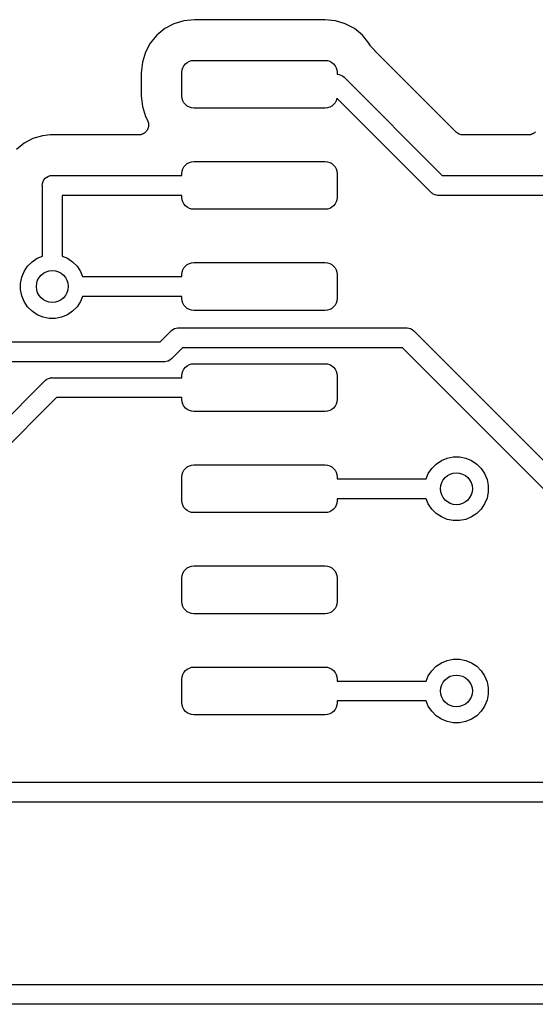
# Model space of a CAD drawing. Extents: x 4.65 to 8.46, y -5.31 to -3.29.
# Tile 16 of 47: x 5.73 to 5.99, y -4.4 to -3.92. Entities that reach past the tile are written whole.
import ezdxf

# ---------------------------------------------------------------- set-up
doc = ezdxf.new("R2010")
doc.units = 0
doc.header["$MEASUREMENT"] = 0
doc.layers.add('BLACK', color=7, linetype='CONTINUOUS')

msp = doc.modelspace()

# ---------------------------------------------------------------- linework, layer by layer
at = {"layer": 'BLACK', "linetype": 'CONTINUOUS'}
for p, q in [((5.81501, -3.91859), (5.81013, -3.92007)), ((5.82032, -3.91807), (5.81501, -3.91859)), ((5.88479, -3.91807), (5.82032, -3.91807)), ((5.89011, -3.91859), (5.88479, -3.91807)), ((5.89499, -3.92007), (5.89011, -3.91859)), ((5.80563, -3.92247), (5.80169, -3.92571)), ((5.81013, -3.92007), (5.80563, -3.92247)), ((5.89949, -3.92247), (5.89499, -3.92007)), ((5.90343, -3.92571), (5.89949, -3.92247)), ((5.80169, -3.92571), (5.79846, -3.92965)), ((5.90666, -3.92965), (5.90343, -3.92571)), ((5.79846, -3.92965), (5.79606, -3.93414)), ((5.90715, -3.93057), (5.90666, -3.92965)), ((5.9074, -3.93095), (5.90715, -3.93057)), ((5.90765, -3.93133), (5.9074, -3.93095)), ((5.90768, -3.93136), (5.90765, -3.93133)), ((5.90769, -3.93138), (5.90768, -3.93136)), ((5.90802, -3.9317), (5.90769, -3.93138)), ((5.90834, -3.93203), (5.90802, -3.9317)), ((5.90838, -3.93207), (5.90834, -3.93203)), ((5.90839, -3.93208), (5.90838, -3.93207)), ((5.90838, -3.93207), (5.90838, -3.93207)), ((5.90838, -3.93207), (5.90838, -3.93207)), ((5.90865, -3.93229), (5.90839, -3.93208)), ((5.90928, -3.93305), (5.90865, -3.93229)), ((5.90943, -3.9332), (5.90928, -3.93305)), ((5.90956, -3.93337), (5.90943, -3.9332)), ((5.90961, -3.93342), (5.90956, -3.93337)), ((5.91791, -3.94172), (5.90961, -3.93342)), ((5.79606, -3.93414), (5.79458, -3.93902)), ((5.81782, -3.93864), (5.81893, -3.9383)), ((5.81893, -3.9383), (5.82008, -3.93819)), ((5.82008, -3.93819), (5.88504, -3.93819)), ((5.88504, -3.93819), (5.88619, -3.9383)), ((5.88619, -3.9383), (5.8873, -3.93864)), ((5.79458, -3.93902), (5.79405, -3.94434)), ((5.81417, -3.94409), (5.81429, -3.94294)), ((5.81429, -3.94294), (5.81462, -3.94183)), ((5.81462, -3.94183), (5.81517, -3.94081)), ((5.81517, -3.94081), (5.8159, -3.93992)), ((5.8159, -3.93992), (5.8168, -3.93918)), ((5.8168, -3.93918), (5.81782, -3.93864)), ((5.8873, -3.93864), (5.88832, -3.93918)), ((5.88832, -3.93918), (5.88922, -3.93992)), ((5.88922, -3.93992), (5.88995, -3.94081)), ((5.88995, -3.94081), (5.8905, -3.94183)), ((5.8905, -3.94183), (5.89083, -3.94294)), ((5.89083, -3.94294), (5.89094, -3.94409)), ((5.9498, -3.97361), (5.91791, -3.94172)), ((5.91791, -3.94172), (5.91791, -3.94172)), ((5.79405, -3.94434), (5.79405, -3.95566)), ((5.81417, -3.95591), (5.81417, -3.94409)), ((5.89094, -3.94409), (5.89094, -3.94505)), ((5.89094, -3.94505), (5.89119, -3.94508)), ((5.89119, -3.94508), (5.89119, -3.94508)), ((5.89119, -3.94508), (5.89191, -3.94515)), ((5.89191, -3.94515), (5.89284, -3.94543)), ((5.89284, -3.94543), (5.89369, -3.94589)), ((5.89369, -3.94589), (5.89444, -3.9465)), ((5.89444, -3.9465), (5.8946, -3.94669)), ((5.8946, -3.94669), (5.94298, -3.99508)), ((5.79405, -3.95566), (5.79458, -3.96098)), ((5.81429, -3.95706), (5.81417, -3.95591)), ((5.81462, -3.95817), (5.81429, -3.95706)), ((5.89083, -3.95706), (5.8905, -3.95817)), ((5.89085, -3.95687), (5.89083, -3.95706)), ((5.93729, -4.00331), (5.89085, -3.95687)), ((5.79458, -3.96098), (5.79606, -3.96586)), ((5.81517, -3.95919), (5.81462, -3.95817)), ((5.8159, -3.96008), (5.81517, -3.95919)), ((5.8168, -3.96082), (5.8159, -3.96008)), ((5.81782, -3.96136), (5.8168, -3.96082)), ((5.81893, -3.9617), (5.81782, -3.96136)), ((5.82008, -3.96181), (5.81893, -3.9617)), ((5.88504, -3.96181), (5.82008, -3.96181)), ((5.88619, -3.9617), (5.88504, -3.96181)), ((5.8873, -3.96136), (5.88619, -3.9617)), ((5.88832, -3.96082), (5.8873, -3.96136)), ((5.88922, -3.96008), (5.88832, -3.96082)), ((5.88995, -3.95919), (5.88922, -3.96008)), ((5.8905, -3.95817), (5.88995, -3.95919)), ((5.79606, -3.96586), (5.79705, -3.96772)), ((5.79705, -3.96772), (5.79709, -3.96778)), ((5.79709, -3.96778), (5.79717, -3.968)), ((5.7969, -3.97267), (5.79679, -3.97287)), ((5.79703, -3.97248), (5.7969, -3.97267)), ((5.79713, -3.97224), (5.79703, -3.97248)), ((5.79725, -3.97202), (5.79713, -3.97224)), ((5.79717, -3.968), (5.79728, -3.96821)), ((5.79732, -3.97179), (5.79725, -3.97202)), ((5.79728, -3.96821), (5.79735, -3.96845)), ((5.79741, -3.97158), (5.79732, -3.97179)), ((5.79735, -3.96845), (5.79745, -3.96869)), ((5.79747, -3.97133), (5.79741, -3.97158)), ((5.79745, -3.96869), (5.79749, -3.96892)), ((5.79754, -3.97108), (5.79747, -3.97133)), ((5.79749, -3.96892), (5.79755, -3.96914)), ((5.79757, -3.97085), (5.79754, -3.97108)), ((5.79755, -3.96914), (5.79758, -3.9694)), ((5.79761, -3.97063), (5.79757, -3.97085)), ((5.79758, -3.9694), (5.79762, -3.96965)), ((5.79762, -3.97037), (5.79761, -3.97063)), ((5.79762, -3.96965), (5.79762, -3.96988)), ((5.79762, -3.96988), (5.79764, -3.97011)), ((5.79764, -3.97011), (5.79762, -3.97037)), ((5.74042, -3.97686), (5.73609, -3.97918)), ((5.74511, -3.97544), (5.74042, -3.97686)), ((5.74902, -3.97505), (5.74511, -3.97544)), ((5.75, -3.97496), (5.74902, -3.97505)), ((5.75098, -3.97505), (5.75, -3.97496)), ((5.75119, -3.97505), (5.75098, -3.97505)), ((5.7514, -3.97508), (5.75119, -3.97505)), ((5.75147, -3.97508), (5.7514, -3.97508)), ((5.79264, -3.97508), (5.75147, -3.97508)), ((5.79287, -3.97506), (5.79264, -3.97508)), ((5.79311, -3.97506), (5.79287, -3.97506)), ((5.79336, -3.97501), (5.79311, -3.97506)), ((5.79361, -3.97498), (5.79336, -3.97501)), ((5.79384, -3.97492), (5.79361, -3.97498)), ((5.79407, -3.97487), (5.79384, -3.97492)), ((5.7943, -3.97478), (5.79407, -3.97487)), ((5.79455, -3.9747), (5.7943, -3.97478)), ((5.79475, -3.97459), (5.79455, -3.9747)), ((5.79497, -3.9745), (5.79475, -3.97459)), ((5.79518, -3.97436), (5.79497, -3.9745)), ((5.79541, -3.97424), (5.79518, -3.97436)), ((5.79559, -3.9741), (5.79541, -3.97424)), ((5.79578, -3.97397), (5.79559, -3.9741)), ((5.79597, -3.97379), (5.79578, -3.97397)), ((5.79617, -3.97363), (5.79597, -3.97379)), ((5.79631, -3.97345), (5.79617, -3.97363)), ((5.79648, -3.97328), (5.79631, -3.97345)), ((5.79662, -3.97307), (5.79648, -3.97328)), ((5.79679, -3.97287), (5.79662, -3.97307)), ((5.95016, -3.97391), (5.9498, -3.97361)), ((5.95051, -3.9742), (5.95016, -3.97391)), ((5.95054, -3.97422), (5.95051, -3.9742)), ((5.95056, -3.97423), (5.95054, -3.97422)), ((5.95096, -3.97445), (5.95056, -3.97423)), ((5.95137, -3.97467), (5.95096, -3.97445)), ((5.95139, -3.97468), (5.95137, -3.97467)), ((5.95142, -3.97469), (5.95139, -3.97468)), ((5.95186, -3.97483), (5.95142, -3.97469)), ((5.9523, -3.97497), (5.95186, -3.97483)), ((5.95233, -3.97497), (5.9523, -3.97497)), ((5.95235, -3.97498), (5.95233, -3.97497)), ((5.95281, -3.97503), (5.95235, -3.97498)), ((5.95327, -3.97508), (5.95281, -3.97503)), ((5.95332, -3.97508), (5.95327, -3.97508)), ((5.95334, -3.97508), (5.95332, -3.97508)), ((5.95332, -3.97508), (5.95332, -3.97508)), ((5.95332, -3.97508), (5.95332, -3.97508)), ((5.98544, -3.97508), (5.95334, -3.97508)), ((5.98567, -3.97506), (5.98544, -3.97508)), ((5.9859, -3.97506), (5.98567, -3.97506)), ((5.98615, -3.97501), (5.9859, -3.97506)), ((5.98641, -3.97498), (5.98615, -3.97501)), ((5.98663, -3.97492), (5.98641, -3.97498)), ((5.98686, -3.97487), (5.98663, -3.97492)), ((5.9871, -3.97478), (5.98686, -3.97487)), ((5.98734, -3.9747), (5.9871, -3.97478)), ((5.98755, -3.97459), (5.98734, -3.9747)), ((5.98776, -3.97451), (5.98755, -3.97459)), ((5.98798, -3.97436), (5.98776, -3.97451)), ((5.98821, -3.97424), (5.98798, -3.97436)), ((5.98838, -3.9741), (5.98821, -3.97424)), ((5.98858, -3.97397), (5.98838, -3.9741)), ((5.98876, -3.97379), (5.98858, -3.97397)), ((5.98896, -3.97363), (5.98876, -3.97379)), ((5.98911, -3.97345), (5.98896, -3.97363)), ((5.73609, -3.97918), (5.73229, -3.98229)), ((5.81429, -3.99294), (5.81462, -3.99183)), ((5.81462, -3.99183), (5.81517, -3.99081)), ((5.81517, -3.99081), (5.8159, -3.98992)), ((5.8159, -3.98992), (5.8168, -3.98918)), ((5.8168, -3.98918), (5.81782, -3.98864)), ((5.81782, -3.98864), (5.81893, -3.9883)), ((5.81893, -3.9883), (5.82008, -3.98819)), ((5.82008, -3.98819), (5.88504, -3.98819)), ((5.88504, -3.98819), (5.88619, -3.9883)), ((5.88619, -3.9883), (5.8873, -3.98864)), ((5.8873, -3.98864), (5.88832, -3.98918)), ((5.88832, -3.98918), (5.88922, -3.98992)), ((5.88922, -3.98992), (5.88995, -3.99081)), ((5.88995, -3.99081), (5.8905, -3.99183)), ((5.8905, -3.99183), (5.89083, -3.99294)), ((5.74589, -3.99725), (5.7465, -3.9965)), ((5.7465, -3.9965), (5.74725, -3.99589)), ((5.74725, -3.99589), (5.74811, -3.99543)), ((5.74811, -3.99543), (5.74904, -3.99515)), ((5.74904, -3.99515), (5.74976, -3.99508)), ((5.74976, -3.99508), (5.75, -3.99505)), ((5.75, -3.99505), (5.75024, -3.99508)), ((5.75024, -3.99508), (5.81417, -3.99508)), ((5.81417, -3.99409), (5.81429, -3.99294)), ((5.81417, -3.99508), (5.81417, -3.99409)), ((5.89083, -3.99294), (5.89094, -3.99409)), ((5.89094, -3.99409), (5.89094, -4.00591)), ((5.94298, -3.99508), (6.00906, -3.99508)), ((5.74505, -4), (5.74515, -3.99904)), ((5.74508, -4.00024), (5.74505, -4)), ((5.74508, -4.03499), (5.74508, -4.00024)), ((5.74515, -3.99904), (5.74543, -3.99811)), ((5.74543, -3.99811), (5.74589, -3.99725)), ((5.81417, -4.00492), (5.75492, -4.00492)), ((5.75492, -4.00492), (5.75492, -4.03499)), ((5.81417, -4.00591), (5.81417, -4.00492)), ((5.81429, -4.00706), (5.81417, -4.00591)), ((5.89094, -4.00591), (5.89083, -4.00706)), ((5.93745, -4.0035), (5.93729, -4.00331)), ((5.93764, -4.00365), (5.93745, -4.0035)), ((5.93794, -4.0039), (5.93764, -4.00365)), ((5.93764, -4.00365), (5.93764, -4.00365)), ((5.9382, -4.00411), (5.93794, -4.0039)), ((5.93905, -4.00457), (5.9382, -4.00411)), ((5.93998, -4.00485), (5.93905, -4.00457)), ((5.9407, -4.00492), (5.93998, -4.00485)), ((5.94094, -4.00495), (5.9407, -4.00492)), ((5.9407, -4.00492), (5.9407, -4.00492)), ((5.94119, -4.00492), (5.94094, -4.00495)), ((6.00906, -4.00492), (5.94119, -4.00492)), ((5.81462, -4.00817), (5.81429, -4.00706)), ((5.81517, -4.00919), (5.81462, -4.00817)), ((5.8159, -4.01008), (5.81517, -4.00919)), ((5.8168, -4.01082), (5.8159, -4.01008)), ((5.81782, -4.01136), (5.8168, -4.01082)), ((5.81893, -4.0117), (5.81782, -4.01136)), ((5.8873, -4.01136), (5.88619, -4.0117)), ((5.88832, -4.01082), (5.8873, -4.01136)), ((5.88922, -4.01008), (5.88832, -4.01082)), ((5.88995, -4.00919), (5.88922, -4.01008)), ((5.8905, -4.00817), (5.88995, -4.00919)), ((5.89083, -4.00706), (5.8905, -4.00817)), ((5.82008, -4.01181), (5.81893, -4.0117)), ((5.88504, -4.01181), (5.82008, -4.01181)), ((5.88619, -4.0117), (5.88504, -4.01181)), ((5.74254, -4.03604), (5.74508, -4.03499)), ((5.75492, -4.03499), (5.75746, -4.03604)), ((5.73604, -4.04254), (5.73777, -4.03996)), ((5.73777, -4.03996), (5.73996, -4.03777)), ((5.73996, -4.03777), (5.74254, -4.03604)), ((5.75746, -4.03604), (5.76004, -4.03777)), ((5.76004, -4.03777), (5.76223, -4.03996)), ((5.76223, -4.03996), (5.76396, -4.04254)), ((5.81462, -4.04183), (5.81517, -4.04081)), ((5.81517, -4.04081), (5.8159, -4.03992)), ((5.8159, -4.03992), (5.8168, -4.03918)), ((5.8168, -4.03918), (5.81782, -4.03864)), ((5.81782, -4.03864), (5.81893, -4.0383)), ((5.81893, -4.0383), (5.82008, -4.03819)), ((5.82008, -4.03819), (5.88504, -4.03819)), ((5.88504, -4.03819), (5.88619, -4.0383)), ((5.88619, -4.0383), (5.8873, -4.03864)), ((5.8873, -4.03864), (5.88832, -4.03918)), ((5.88832, -4.03918), (5.88922, -4.03992)), ((5.88922, -4.03992), (5.88995, -4.04081)), ((5.88995, -4.04081), (5.8905, -4.04183)), ((5.73425, -4.04845), (5.73486, -4.04541)), ((5.73486, -4.04541), (5.73604, -4.04254)), ((5.76396, -4.04254), (5.76501, -4.04508)), ((5.76501, -4.04508), (5.81417, -4.04508)), ((5.81417, -4.04409), (5.81429, -4.04294)), ((5.81417, -4.04508), (5.81417, -4.04409)), ((5.81429, -4.04294), (5.81462, -4.04183)), ((5.8905, -4.04183), (5.89083, -4.04294)), ((5.89083, -4.04294), (5.89094, -4.04409)), ((5.89094, -4.04409), (5.89094, -4.05591)), ((5.73425, -4.05155), (5.73425, -4.04845)), ((5.73486, -4.05459), (5.73425, -4.05155)), ((5.73604, -4.05746), (5.73486, -4.05459)), ((5.76501, -4.05492), (5.76396, -4.05746)), ((5.81417, -4.05492), (5.76501, -4.05492)), ((5.81417, -4.05591), (5.81417, -4.05492)), ((5.73777, -4.06004), (5.73604, -4.05746)), ((5.73996, -4.06223), (5.73777, -4.06004)), ((5.76223, -4.06004), (5.76004, -4.06223)), ((5.76396, -4.05746), (5.76223, -4.06004)), ((5.81429, -4.05706), (5.81417, -4.05591)), ((5.81462, -4.05817), (5.81429, -4.05706)), ((5.81517, -4.05919), (5.81462, -4.05817)), ((5.8159, -4.06008), (5.81517, -4.05919)), ((5.8168, -4.06082), (5.8159, -4.06008)), ((5.88922, -4.06008), (5.88832, -4.06082)), ((5.88995, -4.05919), (5.88922, -4.06008)), ((5.8905, -4.05817), (5.88995, -4.05919)), ((5.89083, -4.05706), (5.8905, -4.05817)), ((5.89094, -4.05591), (5.89083, -4.05706)), ((5.74254, -4.06396), (5.73996, -4.06223)), ((5.74541, -4.06514), (5.74254, -4.06396)), ((5.74845, -4.06575), (5.74541, -4.06514)), ((5.75459, -4.06514), (5.75155, -4.06575)), ((5.75746, -4.06396), (5.75459, -4.06514)), ((5.76004, -4.06223), (5.75746, -4.06396)), ((5.81782, -4.06136), (5.8168, -4.06082)), ((5.81893, -4.0617), (5.81782, -4.06136)), ((5.82008, -4.06181), (5.81893, -4.0617)), ((5.88504, -4.06181), (5.82008, -4.06181)), ((5.88619, -4.0617), (5.88504, -4.06181)), ((5.8873, -4.06136), (5.88619, -4.0617)), ((5.88832, -4.06082), (5.8873, -4.06136)), ((5.75155, -4.06575), (5.74845, -4.06575)), ((5.8034, -4.07736), (5.80868, -4.07208)), ((5.80868, -4.07208), (5.80884, -4.0719)), ((5.80884, -4.0719), (5.80902, -4.07174)), ((5.80902, -4.07174), (5.80959, -4.07128)), ((5.80902, -4.07174), (5.80902, -4.07174)), ((5.80959, -4.07128), (5.80958, -4.07128)), ((5.80958, -4.07128), (5.80959, -4.07128)), ((5.80959, -4.07128), (5.81044, -4.07082)), ((5.81044, -4.07082), (5.81137, -4.07054)), ((5.81137, -4.07054), (5.81209, -4.07047)), ((5.81209, -4.07047), (5.81233, -4.07045)), ((5.81209, -4.07047), (5.81209, -4.07047)), ((5.81233, -4.07045), (5.81257, -4.07047)), ((5.81257, -4.07047), (5.92515, -4.07047)), ((5.92515, -4.07047), (5.92539, -4.07045)), ((5.92539, -4.07045), (5.92563, -4.07047)), ((5.92563, -4.07047), (5.92563, -4.07047)), ((5.92563, -4.07047), (5.92636, -4.07054)), ((5.92636, -4.07054), (5.92729, -4.07082)), ((5.92729, -4.07082), (5.92814, -4.07128)), ((5.92814, -4.07128), (5.92889, -4.0719)), ((5.92889, -4.0719), (5.92904, -4.07208)), ((5.92904, -4.07208), (6.00204, -4.14508)), ((5.58819, -4.07736), (5.8034, -4.07736)), ((5.81437, -4.08031), (5.80909, -4.08559)), ((5.92335, -4.08031), (5.81437, -4.08031)), ((5.99635, -4.15331), (5.92335, -4.08031)), ((5.8052, -4.0872), (5.58639, -4.0872)), ((5.80544, -4.08723), (5.8052, -4.0872)), ((5.80568, -4.0872), (5.80544, -4.08723)), ((5.80641, -4.08713), (5.80568, -4.0872)), ((5.80568, -4.0872), (5.80568, -4.0872)), ((5.80734, -4.08685), (5.80641, -4.08713)), ((5.80819, -4.08639), (5.80734, -4.08685)), ((5.80894, -4.08578), (5.80819, -4.08639)), ((5.80909, -4.08559), (5.80894, -4.08578)), ((5.8159, -4.08992), (5.8168, -4.08918)), ((5.8168, -4.08918), (5.81782, -4.08864)), ((5.81782, -4.08864), (5.81893, -4.0883)), ((5.81893, -4.0883), (5.82008, -4.08819)), ((5.82008, -4.08819), (5.88504, -4.08819)), ((5.88504, -4.08819), (5.88619, -4.0883)), ((5.88619, -4.0883), (5.8873, -4.08864)), ((5.8873, -4.08864), (5.88832, -4.08918)), ((5.88832, -4.08918), (5.88922, -4.08992)), ((5.81417, -4.09409), (5.81429, -4.09294)), ((5.81417, -4.09508), (5.81417, -4.09409)), ((5.81429, -4.09294), (5.81462, -4.09183)), ((5.81462, -4.09183), (5.81517, -4.09081)), ((5.81517, -4.09081), (5.8159, -4.08992)), ((5.88922, -4.08992), (5.88995, -4.09081)), ((5.88995, -4.09081), (5.8905, -4.09183)), ((5.8905, -4.09183), (5.89083, -4.09294)), ((5.89083, -4.09294), (5.89094, -4.09409)), ((5.89094, -4.09409), (5.89094, -4.10591)), ((5.69669, -4.14635), (5.74635, -4.09669)), ((5.74635, -4.09669), (5.7465, -4.0965)), ((5.7465, -4.0965), (5.74669, -4.09635)), ((5.74669, -4.09635), (5.74725, -4.09589)), ((5.74669, -4.09635), (5.74669, -4.09635)), ((5.74725, -4.09589), (5.74811, -4.09543)), ((5.74725, -4.09589), (5.74725, -4.09589)), ((5.74725, -4.09589), (5.74725, -4.09589)), ((5.74811, -4.09543), (5.74904, -4.09515)), ((5.74904, -4.09515), (5.74976, -4.09508)), ((5.74976, -4.09508), (5.75, -4.09506)), ((5.74976, -4.09508), (5.74976, -4.09508)), ((5.75, -4.09506), (5.75024, -4.09508)), ((5.75024, -4.09508), (5.81417, -4.09508)), ((5.75204, -4.10492), (5.70492, -4.15204)), ((5.81417, -4.10492), (5.75204, -4.10492)), ((5.81417, -4.10591), (5.81417, -4.10492)), ((5.81429, -4.10706), (5.81417, -4.10591)), ((5.81462, -4.10817), (5.81429, -4.10706)), ((5.81517, -4.10919), (5.81462, -4.10817)), ((5.8905, -4.10817), (5.88995, -4.10919)), ((5.89083, -4.10706), (5.8905, -4.10817)), ((5.89094, -4.10591), (5.89083, -4.10706)), ((5.8159, -4.11008), (5.81517, -4.10919)), ((5.8168, -4.11082), (5.8159, -4.11008)), ((5.81782, -4.11136), (5.8168, -4.11082)), ((5.81893, -4.1117), (5.81782, -4.11136)), ((5.82008, -4.11181), (5.81893, -4.1117)), ((5.88504, -4.11181), (5.82008, -4.11181)), ((5.88619, -4.1117), (5.88504, -4.11181)), ((5.8873, -4.11136), (5.88619, -4.1117)), ((5.88832, -4.11082), (5.8873, -4.11136)), ((5.88922, -4.11008), (5.88832, -4.11082)), ((5.88995, -4.10919), (5.88922, -4.11008)), ((5.81893, -4.1383), (5.82008, -4.13819)), ((5.82008, -4.13819), (5.88504, -4.13819)), ((5.88504, -4.13819), (5.88619, -4.1383)), ((5.93777, -4.13996), (5.93996, -4.13777)), ((5.93996, -4.13777), (5.94254, -4.13604)), ((5.94254, -4.13604), (5.94541, -4.13486)), ((5.94541, -4.13486), (5.94845, -4.13425)), ((5.94845, -4.13425), (5.95155, -4.13425)), ((5.95155, -4.13425), (5.95459, -4.13486)), ((5.95459, -4.13486), (5.95746, -4.13604)), ((5.95746, -4.13604), (5.96004, -4.13777)), ((5.96004, -4.13777), (5.96223, -4.13996)), ((5.81417, -4.14409), (5.81429, -4.14294)), ((5.81429, -4.14294), (5.81462, -4.14183)), ((5.81462, -4.14183), (5.81517, -4.14081)), ((5.81517, -4.14081), (5.8159, -4.13992)), ((5.8159, -4.13992), (5.8168, -4.13918)), ((5.8168, -4.13918), (5.81782, -4.13864)), ((5.81782, -4.13864), (5.81893, -4.1383)), ((5.88619, -4.1383), (5.8873, -4.13864)), ((5.8873, -4.13864), (5.88832, -4.13918)), ((5.88832, -4.13918), (5.88922, -4.13992)), ((5.88922, -4.13992), (5.88995, -4.14081)), ((5.88995, -4.14081), (5.8905, -4.14183)), ((5.8905, -4.14183), (5.89083, -4.14294)), ((5.89083, -4.14294), (5.89094, -4.14409)), ((5.93499, -4.14508), (5.93604, -4.14254)), ((5.93604, -4.14254), (5.93777, -4.13996)), ((5.96223, -4.13996), (5.96396, -4.14254)), ((5.96396, -4.14254), (5.96514, -4.14541)), ((5.81417, -4.15591), (5.81417, -4.14409)), ((5.89094, -4.14409), (5.89094, -4.14508)), ((5.89094, -4.14508), (5.93499, -4.14508)), ((5.96514, -4.14541), (5.96575, -4.14845)), ((5.96575, -4.15155), (5.96514, -4.15459)), ((5.96575, -4.14845), (5.96575, -4.15155)), ((5.81429, -4.15706), (5.81417, -4.15591)), ((5.81462, -4.15817), (5.81429, -4.15706)), ((5.89083, -4.15706), (5.8905, -4.15817)), ((5.89094, -4.15591), (5.89083, -4.15706)), ((5.93499, -4.15492), (5.89094, -4.15492)), ((5.89094, -4.15492), (5.89094, -4.15591)), ((5.93604, -4.15746), (5.93499, -4.15492)), ((5.93777, -4.16004), (5.93604, -4.15746)), ((5.96396, -4.15746), (5.96223, -4.16004)), ((5.96514, -4.15459), (5.96396, -4.15746)), ((5.81517, -4.15919), (5.81462, -4.15817)), ((5.8159, -4.16008), (5.81517, -4.15919)), ((5.8168, -4.16082), (5.8159, -4.16008)), ((5.81782, -4.16136), (5.8168, -4.16082)), ((5.81893, -4.1617), (5.81782, -4.16136)), ((5.82008, -4.16181), (5.81893, -4.1617)), ((5.88504, -4.16181), (5.82008, -4.16181)), ((5.88619, -4.1617), (5.88504, -4.16181)), ((5.8873, -4.16136), (5.88619, -4.1617)), ((5.88832, -4.16082), (5.8873, -4.16136)), ((5.88922, -4.16008), (5.88832, -4.16082)), ((5.88995, -4.15919), (5.88922, -4.16008)), ((5.8905, -4.15817), (5.88995, -4.15919)), ((5.93996, -4.16223), (5.93777, -4.16004)), ((5.94254, -4.16396), (5.93996, -4.16223)), ((5.96004, -4.16223), (5.95746, -4.16396)), ((5.96223, -4.16004), (5.96004, -4.16223)), ((5.94541, -4.16514), (5.94254, -4.16396)), ((5.94845, -4.16575), (5.94541, -4.16514)), ((5.95155, -4.16575), (5.94845, -4.16575)), ((5.95459, -4.16514), (5.95155, -4.16575)), ((5.95746, -4.16396), (5.95459, -4.16514)), ((5.81462, -4.19183), (5.81517, -4.19081)), ((5.81517, -4.19081), (5.8159, -4.18992)), ((5.8159, -4.18992), (5.8168, -4.18918)), ((5.8168, -4.18918), (5.81782, -4.18864)), ((5.81782, -4.18864), (5.81893, -4.1883)), ((5.81893, -4.1883), (5.82008, -4.18819)), ((5.82008, -4.18819), (5.88504, -4.18819)), ((5.88504, -4.18819), (5.88619, -4.1883)), ((5.88619, -4.1883), (5.8873, -4.18864)), ((5.8873, -4.18864), (5.88832, -4.18918)), ((5.88832, -4.18918), (5.88922, -4.18992)), ((5.88922, -4.18992), (5.88995, -4.19081)), ((5.88995, -4.19081), (5.8905, -4.19183)), ((5.81417, -4.19409), (5.81429, -4.19294)), ((5.81417, -4.20591), (5.81417, -4.19409)), ((5.81429, -4.19294), (5.81462, -4.19183)), ((5.8905, -4.19183), (5.89083, -4.19294)), ((5.89083, -4.19294), (5.89094, -4.19409)), ((5.89094, -4.19409), (5.89094, -4.20591)), ((5.81429, -4.20706), (5.81417, -4.20591)), ((5.89094, -4.20591), (5.89083, -4.20706)), ((5.81462, -4.20817), (5.81429, -4.20706)), ((5.81517, -4.20919), (5.81462, -4.20817)), ((5.8159, -4.21008), (5.81517, -4.20919)), ((5.8168, -4.21082), (5.8159, -4.21008)), ((5.81782, -4.21136), (5.8168, -4.21082)), ((5.88832, -4.21082), (5.8873, -4.21136)), ((5.88922, -4.21008), (5.88832, -4.21082)), ((5.88995, -4.20919), (5.88922, -4.21008)), ((5.8905, -4.20817), (5.88995, -4.20919)), ((5.89083, -4.20706), (5.8905, -4.20817)), ((5.81893, -4.2117), (5.81782, -4.21136)), ((5.82008, -4.21181), (5.81893, -4.2117)), ((5.88504, -4.21181), (5.82008, -4.21181)), ((5.88619, -4.2117), (5.88504, -4.21181)), ((5.8873, -4.21136), (5.88619, -4.2117)), ((5.94254, -4.23604), (5.94541, -4.23486)), ((5.94541, -4.23486), (5.94845, -4.23425)), ((5.94845, -4.23425), (5.95155, -4.23425)), ((5.95155, -4.23425), (5.95459, -4.23486)), ((5.95459, -4.23486), (5.95746, -4.23604)), ((5.81517, -4.24081), (5.8159, -4.23992)), ((5.8159, -4.23992), (5.8168, -4.23918)), ((5.8168, -4.23918), (5.81782, -4.23864)), ((5.81782, -4.23864), (5.81893, -4.2383)), ((5.81893, -4.2383), (5.82008, -4.23819)), ((5.82008, -4.23819), (5.88504, -4.23819)), ((5.88504, -4.23819), (5.88619, -4.2383)), ((5.88619, -4.2383), (5.8873, -4.23864)), ((5.8873, -4.23864), (5.88832, -4.23918)), ((5.88832, -4.23918), (5.88922, -4.23992)), ((5.88922, -4.23992), (5.88995, -4.24081)), ((5.93604, -4.24254), (5.93777, -4.23996)), ((5.93777, -4.23996), (5.93996, -4.23777)), ((5.93996, -4.23777), (5.94254, -4.23604)), ((5.95746, -4.23604), (5.96004, -4.23777)), ((5.96004, -4.23777), (5.96223, -4.23996)), ((5.96223, -4.23996), (5.96396, -4.24254)), ((5.81417, -4.24409), (5.81429, -4.24294)), ((5.81417, -4.25591), (5.81417, -4.24409)), ((5.81429, -4.24294), (5.81462, -4.24183)), ((5.81462, -4.24183), (5.81517, -4.24081)), ((5.88995, -4.24081), (5.8905, -4.24183)), ((5.8905, -4.24183), (5.89083, -4.24294)), ((5.89083, -4.24294), (5.89094, -4.24409)), ((5.89094, -4.24409), (5.89094, -4.24508)), ((5.89094, -4.24508), (5.93499, -4.24508)), ((5.93499, -4.24508), (5.93604, -4.24254)), ((5.96396, -4.24254), (5.96514, -4.24541)), ((5.96514, -4.24541), (5.96575, -4.24845)), ((5.96575, -4.24845), (5.96575, -4.25155)), ((5.93499, -4.25492), (5.89094, -4.25492)), ((5.89094, -4.25492), (5.89094, -4.25591)), ((5.93604, -4.25746), (5.93499, -4.25492)), ((5.96514, -4.25459), (5.96396, -4.25746)), ((5.96575, -4.25155), (5.96514, -4.25459)), ((5.81429, -4.25706), (5.81417, -4.25591)), ((5.81462, -4.25817), (5.81429, -4.25706)), ((5.81517, -4.25919), (5.81462, -4.25817)), ((5.8159, -4.26008), (5.81517, -4.25919)), ((5.88995, -4.25919), (5.88922, -4.26008)), ((5.8905, -4.25817), (5.88995, -4.25919)), ((5.89083, -4.25706), (5.8905, -4.25817)), ((5.89094, -4.25591), (5.89083, -4.25706)), ((5.93777, -4.26004), (5.93604, -4.25746)), ((5.96396, -4.25746), (5.96223, -4.26004)), ((5.8168, -4.26082), (5.8159, -4.26008)), ((5.81782, -4.26136), (5.8168, -4.26082)), ((5.81893, -4.2617), (5.81782, -4.26136)), ((5.82008, -4.26181), (5.81893, -4.2617)), ((5.88504, -4.26181), (5.82008, -4.26181)), ((5.88619, -4.2617), (5.88504, -4.26181)), ((5.8873, -4.26136), (5.88619, -4.2617)), ((5.88832, -4.26082), (5.8873, -4.26136)), ((5.88922, -4.26008), (5.88832, -4.26082)), ((5.93996, -4.26223), (5.93777, -4.26004)), ((5.94254, -4.26396), (5.93996, -4.26223)), ((5.94541, -4.26514), (5.94254, -4.26396)), ((5.95746, -4.26396), (5.95459, -4.26514)), ((5.96004, -4.26223), (5.95746, -4.26396)), ((5.96223, -4.26004), (5.96004, -4.26223)), ((5.94845, -4.26575), (5.94541, -4.26514)), ((5.95155, -4.26575), (5.94845, -4.26575)), ((5.95459, -4.26514), (5.95155, -4.26575)), ((5.59249, -4.29508), (6.28499, -4.29508)), ((6.28499, -4.30492), (5.59428, -4.30492)), ((5.60024, -4.39508), (6.48499, -4.39508)), ((6.48499, -4.40492), (5.60204, -4.40492))]:
    msp.add_line(p, q, dxfattribs=at)
at = {"layer": 'BLACK'}
for centre in [(5.75, -4.05), (5.95, -4.15), (5.95, -4.25)]:
    msp.add_circle(centre, 0.00787, dxfattribs=at)

doc.saveas('drawing.dxf')
